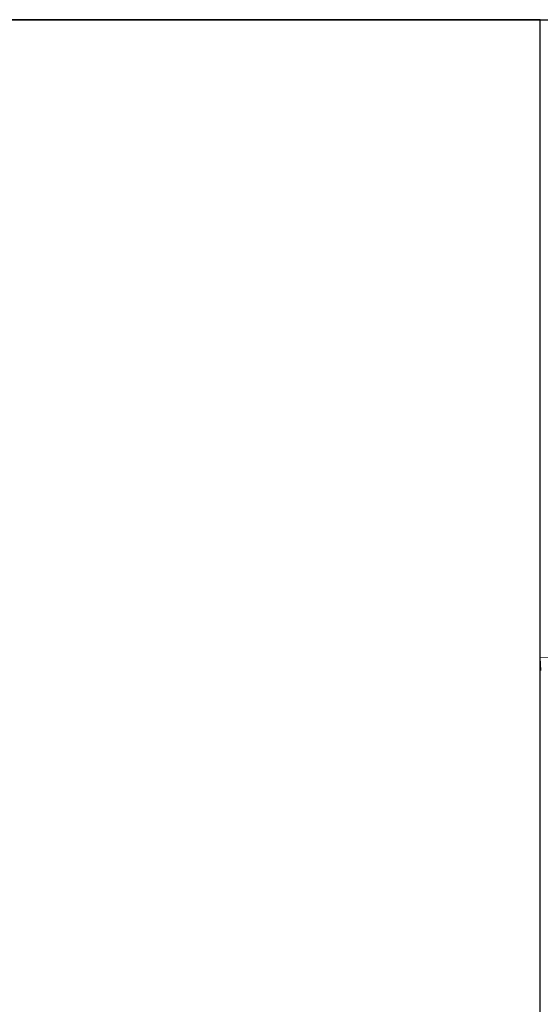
# Model space of a CAD drawing. Header units: metres. Extents: x 391.1 to 427.5, y 12.8 to 28.4.
# Tile 161 of 206: x 407.204 to 407.377, y 27.383 to 27.71. Entities that reach past the tile are written whole.
import ezdxf

# ---------------------------------------------------------------- set-up
doc = ezdxf.new("R2010")
doc.units = ezdxf.units.M
for name, color, linetype, lineweight in [('A-DETL-____-MBND', 7, 'Continuous', 18), ('A-WALL-____-MCUT', 7, 'Continuous', 25), ('A-WALL-____-OTLN', 7, 'Continuous', 25)]:
    doc.layers.add(name, color=color, linetype=linetype, lineweight=lineweight)

# ---------------------------------------------------------------- blocks, each defined once
blk = doc.blocks.new('Family - Evans PA-152028-03_TEL_P0A')
at = {"layer": 'A-WALL-____-MCUT', "color": 253, "true_color": 0xaaaaaa}
for p, q in [((1.66046, 0.2), (0, 0.2)), ((0, 0.2), (0, 0))]:
    blk.add_line(p, q, dxfattribs=at)
at = {"layer": 'A-WALL-____-OTLN', "color": 253, "true_color": 0xaaaaaa}
for p, q in [((0, 0.2), (0, 0)), ((1.66046, 0.2), (0, 0.2))]:
    blk.add_line(p, q, dxfattribs=at)
blk = doc.blocks.new('Family - Evans PA-152288-03_TEL_P0A')
at = {"layer": 'A-WALL-____-MCUT', "color": 253, "true_color": 0xaaaaaa}
blk.add_line((0, 0), (3.00106, 0), dxfattribs=at)
at = {"layer": 'A-WALL-____-OTLN', "color": 253, "true_color": 0xaaaaaa}
blk.add_line((0, 0), (3.00106, 0), dxfattribs=at)
at = {"layer": 'A-WALL-____-OTLN', "color": 253, "lineweight": 18, "true_color": 0xaaaaaa}
blk.add_line((0, 0), (3.00106, 0), dxfattribs=at)
blk = doc.blocks.new('Family - Inodor PA-152337-03_TEL_P0A')
at = {"layer": 'A-DETL-____-MBND', "color": 253, "true_color": 0xaaaaaa}
for p, q in [((0.31954, 0.38234), (0, 0.37522)), ((0, 0.37522), (0, 0.371)), ((0, 0.371), (0, 0.37522)), ((0.00022, 0.371), (0, 0.37522)), ((0, 0.371), (0, 0.36417)), ((0, 0.36417), (0, 0.371)), ((0, 0.36417), (0, 0.03582)), ((0, 0.03582), (0, 0.36417))]:
    blk.add_line(p, q, dxfattribs=at)
blk = doc.blocks.new('LONDR55-XX_ZZ-ARQ-CAA-M3D-Londres55_ifc-1-03_TEL_P0A')
at = {"layer": 'A-DETL-____-MBND', "color": 253, "lineweight": 18, "true_color": 0xaaaaaa}
blk.add_blockref('Family - Inodor PA-152337-03_TEL_P0A', (407.37693, 27.12274), dxfattribs=at)
at = {"layer": 'A-WALL-____-OTLN', "color": 253, "lineweight": 18, "true_color": 0xaaaaaa}
blk.add_blockref('Family - Evans PA-152288-03_TEL_P0A', (405.77587, 27.70959), dxfattribs=at)
at = {"layer": 'A-WALL-____-OTLN', "color": 253, "lineweight": 18, "true_color": 0xaaaaaa, "rotation": 270}
blk.add_blockref('Family - Evans PA-152028-03_TEL_P0A', (407.17693, 27.70959), dxfattribs=at)

msp = doc.modelspace()

# ---------------------------------------------------------------- block references
at = {"lineweight": 5}
msp.add_blockref('LONDR55-XX_ZZ-ARQ-CAA-M3D-Londres55_ifc-1-03_TEL_P0A', (0, 0), dxfattribs=at)

doc.saveas('drawing.dxf')
